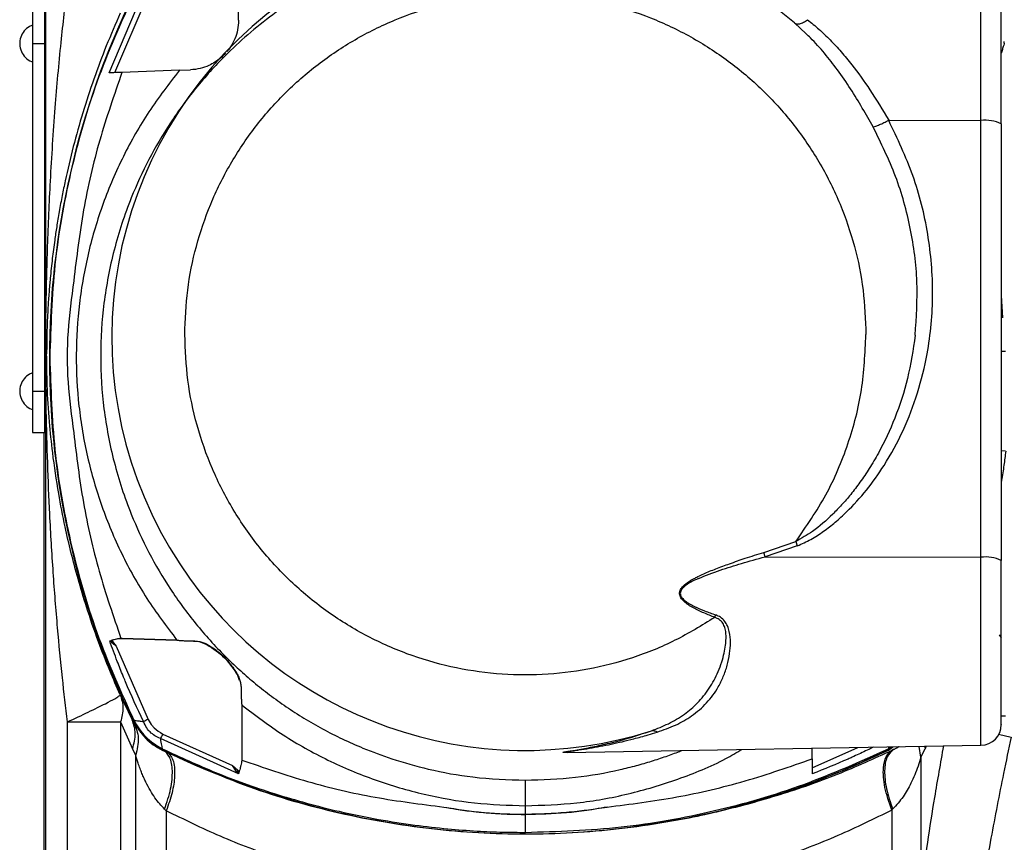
# Model space of a CAD drawing. Header units: millimetres. Extents: x 708 to 6010, y 131 to 3804.
# Tile 41 of 54: x 4023 to 4142, y 2687 to 2786. Entities that reach past the tile are written whole.
import ezdxf

# ---------------------------------------------------------------- set-up
doc = ezdxf.new("R2010")
doc.units = ezdxf.units.MM

msp = doc.modelspace()

# ---------------------------------------------------------------- linework, layer by layer
at = {"color": 8, "linetype": 'Continuous', "lineweight": 25}
for p, q in [((4138.78, 2773.91), (4138.78, 2796.57)), ((4138.78, 2698.44), (4138.78, 2721.15)), ((4140.98, 2711.8), (4141.24, 2711.41)), ((4140.89, 2699.77), (4142.41, 2699.43)), ((4118.4, 2695.72), (4123.92, 2698.19)), ((4131.53, 2697), (4131.3, 2698.31)), ((4131.97, 2698.33), (4132.04, 2698.02)), ((4132.17, 2698.33), (4132.04, 2698.02))]:
    msp.add_line(p, q, dxfattribs=at)
at = {"color": 7, "linetype": 'Continuous', "lineweight": 25}
for p, q in [((4025.76, 2793.66), (4025.76, 2681.2)), ((4033.47, 2779.67), (4037.6, 2789.41)), ((4038.14, 2789.15), (4034.09, 2779.69)), ((4024.2, 2788.21), (4024.2, 2783.21)), ((4025.7, 2783.21), (4025.7, 2788.21)), ((4049.08, 2786.03), (4049.08, 2787.12)), ((4117.65, 2784.39), (4116.24, 2785.7)), ((4116.24, 2785.7), (4116.38, 2785.65)), ((4024.2, 2783.21), (4025.7, 2783.21)), ((4024.2, 2783.21), (4024.2, 2741.21)), ((4025.7, 2741.21), (4025.7, 2783.21)), ((4041.95, 2779.98), (4035, 2779.73)), ((4041.95, 2779.98), (4043.29, 2780.03)), ((4043.07, 2776.78), (4041.98, 2775.26)), ((4127.63, 2773.94), (4138.78, 2773.91)), ((4138.78, 2721.15), (4138.78, 2773.91)), ((4141.24, 2773.5), (4141.24, 2720.75)), ((4141.24, 2752.78), (4141.39, 2750.07)), ((4141.24, 2746.03), (4141.74, 2746.04)), ((4024.2, 2741.21), (4025.7, 2741.21)), ((4024.2, 2741.21), (4024.2, 2736.21)), ((4025.7, 2736.21), (4025.7, 2741.21)), ((4024.2, 2736.21), (4025.7, 2736.21)), ((4025.59, 2685.71), (4025.59, 2736.21)), ((4141.74, 2733.98), (4141.24, 2733.99)), ((4112.56, 2721.74), (4116.4, 2723.05)), ((4116.4, 2723.05), (4116.59, 2722.54)), ((4112.72, 2721.22), (4112.56, 2721.74)), ((4116.59, 2722.54), (4112.72, 2721.22)), ((4112.72, 2721.22), (4138.78, 2721.15)), ((4033.52, 2711.05), (4033.73, 2711.1)), ((4033.52, 2711.05), (4033.78, 2710.99)), ((4033.76, 2710.84), (4033.52, 2711.04)), ((4033.73, 2711.1), (4033.78, 2711.12)), ((4033.79, 2710.99), (4033.76, 2710.84)), ((4034.38, 2711.27), (4033.77, 2711.12)), ((4033.77, 2711.12), (4033.86, 2710.98)), ((4033.78, 2711.12), (4034.38, 2711.28)), ((4033.86, 2710.98), (4033.79, 2711)), ((4033.86, 2710.98), (4034.32, 2710.42)), ((4034.38, 2711.28), (4034.88, 2711.35)), ((4034.38, 2711.27), (4034.38, 2711.28)), ((4034.88, 2711.35), (4035.01, 2711.34)), ((4034.88, 2711.35), (4034.88, 2711.34)), ((4035.01, 2711.33), (4034.88, 2711.34)), ((4035.01, 2711.34), (4041.64, 2711.15)), ((4035.01, 2711.34), (4035.01, 2711.33)), ((4041.65, 2711.14), (4035.01, 2711.33)), ((4041.65, 2711.14), (4041.64, 2711.15)), ((4041.65, 2711.14), (4041.91, 2711.1)), ((4041.91, 2711.11), (4041.91, 2711.1)), ((4043.11, 2711.06), (4043.12, 2711.05)), ((4043.12, 2711.05), (4043.64, 2711.03)), ((4043.64, 2711.06), (4043.64, 2711.03)), ((4043.64, 2711.03), (4044.31, 2710.96)), ((4044.3, 2710.99), (4044.31, 2710.96)), ((4044.31, 2710.96), (4045.27, 2710.61)), ((4034.32, 2710.42), (4038.16, 2701.56)), ((4045.25, 2710.66), (4045.27, 2710.61)), ((4048.99, 2706.9), (4049, 2706.85)), ((4049.21, 2706.26), (4049, 2706.85)), ((4034.79, 2704.54), (4036.24, 2701.53)), ((4049.47, 2703.32), (4049.47, 2696.81)), ((4036.39, 2701.34), (4036.43, 2701.46)), ((4141.24, 2701.99), (4141.74, 2702)), ((4028.41, 2649.03), (4028.41, 2701.27)), ((4034.83, 2701.27), (4036.27, 2698.01)), ((4034.83, 2701.27), (4034.83, 2649.03)), ((4037.2, 2700.04), (4037.23, 2700.01)), ((4049.08, 2694.98), (4039.64, 2699.24)), ((4039.92, 2699.8), (4048.36, 2696)), ((4036.66, 2697.23), (4036.27, 2698.01)), ((4039.87, 2698.02), (4039.84, 2697.9)), ((4039.84, 2697.9), (4039.86, 2697.86)), ((4039.87, 2698.02), (4039.87, 2698.02)), ((4088.79, 2697.57), (4138.78, 2698.44)), ((4118.4, 2696.81), (4118.4, 2698.09)), ((4127.6, 2698.02), (4127.93, 2698.26)), ((4127.6, 2698.02), (4127.6, 2698.02)), ((4127.64, 2697.9), (4127.6, 2698.02)), ((4127.61, 2697.86), (4128.09, 2698.2)), ((4127.61, 2697.86), (4127.64, 2697.9)), ((4127.64, 2697.9), (4128.15, 2698.26)), ((4128.22, 2697.91), (4128.01, 2697.81)), ((4131.53, 2697), (4132.04, 2698.02)), ((4036.66, 2644.24), (4036.66, 2697.23)), ((4049.47, 2696.81), (4049.48, 2696.66)), ((4131.53, 2697), (4131.53, 2681.19)), ((4048.81, 2695.32), (4048.36, 2696)), ((4048.36, 2696), (4049, 2695.43)), ((4048.81, 2695.32), (4049.01, 2695.35)), ((4049.08, 2694.98), (4048.81, 2695.32)), ((4049, 2695.43), (4049.01, 2695.35)), ((4049.17, 2695.29), (4049.01, 2695.35)), ((4049.01, 2695.35), (4049.08, 2694.98)), ((4049.17, 2695.29), (4049.08, 2694.98)), ((4083.74, 2690.1), (4083.74, 2691.14)), ((4040.15, 2690.72), (4040.36, 2690.52)), ((4040.36, 2690.52), (4040.36, 2640.34)), ((4128, 2690.61), (4128.11, 2690.72)), ((4128, 2690.61), (4128, 2640.3))]:
    msp.add_line(p, q, dxfattribs=at)
for centre, radius, start, end in [((4083.74, 2747.77), 49.96, 49.4138, 213.291), ((4126.15, 2745.22), 99.92, 153.9474, 206.0526), ((4139.37, 2769.83), 4.12, 63.056, 98.2318), ((4139.37, 2717.07), 4.12, 63.056, 98.2318), ((4138.74, 2700.94), 2.5, 271, 0), ((4083.74, 2787.79), 100.04, 243.9696, 296.0304)]:
    msp.add_arc(centre, radius, start, end, dxfattribs=at)
at = {"color": 8, "linetype": 'Continuous', "lineweight": 25}
msp.add_arc((4083.74, 2747.8), 49.98, 213.3257, 287.7297, dxfattribs=at)
at = {"color": 7, "linetype": 'Continuous', "lineweight": 25}
for points, knots in [([(4083.74, 2796.76), (4082.49, 2796.73), (4080.09, 2796.68), (4076.66, 2796.3), (4073.54, 2795.76), (4070.74, 2795.11), (4068.25, 2794.38), (4066.08, 2793.64), (4063.39, 2792.59), (4060.2, 2791.11), (4056.56, 2789.03), (4053.23, 2786.76), (4050.2, 2784.34), (4047.06, 2781.42), (4043.88, 2777.89), (4040.79, 2773.68), (4038.19, 2769.25), (4035.83, 2764.13), (4033.93, 2758.34), (4032.7, 2751.91), (4032.3, 2745.46), (4032.7, 2739.01), (4033.93, 2732.59), (4035.83, 2726.79), (4038.19, 2721.68), (4040.35, 2718), (4042.32, 2715.17), (4043.92, 2713.1), (4045.63, 2711.1), (4047.37, 2709.27), (4049.14, 2707.59), (4050.92, 2706.03), (4052.83, 2704.52), (4054.85, 2703.07), (4056.99, 2701.69), (4059.25, 2700.39), (4061.63, 2699.18), (4064.41, 2697.95), (4067.86, 2696.67), (4072.28, 2695.43), (4077.68, 2694.43), (4081.62, 2694.29), (4083.74, 2694.22)], [0, 0, 0, 0, 0.023207, 0.044629, 0.064264, 0.082114, 0.098177, 0.112453, 0.124943, 0.151867, 0.177834, 0.202842, 0.226892, 0.249983, 0.282738, 0.315064, 0.346963, 0.378433, 0.419715, 0.460237, 0.499998, 0.539759, 0.58028, 0.621562, 0.653033, 0.684932, 0.701047, 0.717269, 0.733598, 0.750034, 0.764356, 0.779052, 0.794123, 0.809568, 0.825388, 0.841582, 0.858151, 0.875095, 0.898127, 0.926624, 0.960582, 1, 1, 1, 1]), ([(4141.24, 2773.5), (4141.24, 2774.66), (4141.24, 2776.99), (4141.24, 2780.29), (4141.24, 2783.38), (4141.24, 2786.17), (4141.24, 2788.62), (4141.24, 2790.66), (4141.24, 2792.27), (4141.24, 2793.38), (4141.24, 2794), (4141.24, 2794.01), (4141.24, 2794.02)], [0, 0, 0, 0, 0.102849, 0.205693, 0.308541, 0.411387, 0.514234, 0.61708, 0.719926, 0.822774, 0.92562, 1, 1, 1, 1]), ([(4028.41, 2701.27), (4028.21, 2703.04), (4027.76, 2706.82), (4027.19, 2712.84), (4026.67, 2719.42), (4026.28, 2726.07), (4026.01, 2732.57), (4025.85, 2738.74), (4025.78, 2744.9), (4025.82, 2751.55), (4026, 2758.79), (4026.35, 2766.93), (4026.89, 2775.14), (4027.58, 2783), (4028.15, 2787.89), (4028.41, 2790.16)], [0, 0, 0, 0, 0.060021, 0.127801, 0.203345, 0.282405, 0.352111, 0.422655, 0.490498, 0.55971, 0.646015, 0.734686, 0.83432, 0.923293, 1, 1, 1, 1]), ([(4036.43, 2789.15), (4034.85, 2785.65), (4031.73, 2778.67), (4028.63, 2767.67), (4026.64, 2756.52), (4026.4, 2749.03), (4026.28, 2745.3)], [0, 0, 0, 0, 0.253553, 0.504736, 0.753554, 1, 1, 1, 1]), ([(4042.59, 2748.06), (4042.66, 2749.86), (4042.8, 2753.45), (4043.89, 2758.74), (4045.61, 2763.85), (4048, 2768.68), (4051, 2773.17), (4054.56, 2777.23), (4058.62, 2780.78), (4063.11, 2783.78), (4067.95, 2786.17), (4073.06, 2787.9), (4078.35, 2788.95), (4083.74, 2789.31), (4089.12, 2788.95), (4094.42, 2787.9), (4099.53, 2786.17), (4104.37, 2783.78), (4108.86, 2780.78), (4112.92, 2777.23), (4116.47, 2773.17), (4119.47, 2768.68), (4121.86, 2763.85), (4123.59, 2758.74), (4124.68, 2753.45), (4124.82, 2749.86), (4124.88, 2748.06)], [0, 0, 0, 0, 0.041666, 0.083333, 0.125, 0.166666, 0.208333, 0.249999, 0.291666, 0.333333, 0.374999, 0.416666, 0.458333, 0.5, 0.541666, 0.583333, 0.624999, 0.666666, 0.708333, 0.749999, 0.791667, 0.833333, 0.875, 0.916666, 0.958333, 1, 1, 1, 1]), ([(4034.79, 2786.88), (4034.22, 2785.57), (4033.07, 2782.93), (4031.58, 2778.91), (4030.24, 2774.85), (4029.09, 2770.75), (4028.3, 2767.41), (4027.76, 2764.79), (4027.42, 2762.94), (4027.12, 2761.14), (4026.84, 2759.25), (4026.57, 2757.18), (4026.35, 2755.09), (4026.18, 2753.12), (4026.07, 2751.55), (4025.99, 2750.02), (4025.92, 2748.16), (4025.91, 2746.67), (4025.9, 2745.71)], [0, 0, 0, 0, 0.099213, 0.198563, 0.298734, 0.398824, 0.50002, 0.54284, 0.590247, 0.634729, 0.674131, 0.727491, 0.784926, 0.825386, 0.868885, 0.897365, 0.934256, 1, 1, 1, 1]), ([(4049.08, 2786.03), (4049.06, 2785.63), (4049.01, 2784.84), (4048.67, 2783.78), (4048.24, 2782.98), (4047.89, 2782.47), (4047.72, 2782.28), (4047.69, 2782.25)], [0, 0, 0, 0, 0.275681, 0.553122, 0.828087, 0.967246, 1, 1, 1, 1]), ([(4117.82, 2786.09), (4118.29, 2785.71), (4119.23, 2784.94), (4120.58, 2783.65), (4121.91, 2782.21), (4123.54, 2780.24), (4125.48, 2777.52), (4126.89, 2775.18), (4127.63, 2773.94)], [0, 0, 0, 0, 0.118924, 0.241764, 0.368772, 0.500169, 0.734002, 1, 1, 1, 1]), ([(4024.21, 2785.44), (4024.08, 2785.39), (4023.69, 2785.24), (4023.15, 2784.75), (4022.73, 2783.99), (4022.61, 2783.11), (4022.8, 2782.24), (4023.31, 2781.51), (4023.83, 2781.09), (4024.17, 2781), (4024.22, 2780.98)], [0, 0, 0, 0, 0.07001, 0.216727, 0.366459, 0.516901, 0.667619, 0.818635, 0.97075, 1, 1, 1, 1]), ([(4141.6, 2783.27), (4141.6, 2783.31), (4141.59, 2783.37), (4141.59, 2783.44), (4141.59, 2783.47)], [0, 0, 0, 0, 0.498515, 1, 1, 1, 1]), ([(4047.53, 2782.06), (4047.48, 2782.01), (4047.3, 2781.8), (4046.62, 2781.19), (4045.68, 2780.6), (4044.46, 2780.15), (4043.68, 2780.07), (4043.29, 2780.03)], [0, 0, 0, 0, 0.043306, 0.162754, 0.519808, 0.76077, 1, 1, 1, 1]), ([(4041.95, 2779.98), (4040.68, 2778.34), (4038.14, 2775.06), (4035.08, 2769.63), (4032.62, 2763.92), (4030.84, 2757.95), (4029.75, 2751.82), (4029.36, 2745.61), (4029.69, 2739.4), (4030.73, 2733.26), (4032.46, 2727.29), (4034.87, 2721.55), (4037.88, 2716.1), (4040.39, 2712.8), (4041.64, 2711.15)], [0, 0, 0, 0, 0.083322, 0.166712, 0.249999, 0.333332, 0.416699, 0.5, 0.583302, 0.666673, 0.750002, 0.833298, 0.916685, 1, 1, 1, 1]), ([(4035, 2779.73), (4034.06, 2777.01), (4032.17, 2771.57), (4030.22, 2763.13), (4029.52, 2757.41), (4029.17, 2754.54)], [0, 0, 0, 0, 0.333167, 0.66659, 1, 1, 1, 1]), ([(4035, 2779.73), (4034.73, 2779.72), (4034.19, 2779.7), (4033.71, 2779.68), (4033.47, 2779.67)], [0, 0, 0, 0, 0.500021, 1, 1, 1, 1]), ([(4116.59, 2722.54), (4117.15, 2722.78), (4118.26, 2723.27), (4119.77, 2724.27), (4121.21, 2725.38), (4122.98, 2727), (4125.02, 2729.25), (4127.34, 2732.53), (4129.47, 2736.45), (4131.2, 2740.98), (4132.56, 2746.48), (4133.15, 2752.95), (4132.54, 2760.22), (4130.78, 2767.34), (4128.68, 2771.74), (4127.63, 2773.94)], [0, 0, 0, 0, 0.031254, 0.062357, 0.092571, 0.124465, 0.185441, 0.248755, 0.331453, 0.415048, 0.498764, 0.623868, 0.749149, 0.874705, 1, 1, 1, 1]), ([(4125.74, 2773.15), (4125.84, 2773.17), (4126.06, 2773.23), (4126.52, 2773.41), (4127.05, 2773.65), (4127.44, 2773.84), (4127.63, 2773.94)], [0, 0, 0, 0, 0.249056, 0.500002, 0.750948, 1, 1, 1, 1]), ([(4130.83, 2747.97), (4130.97, 2750.12), (4131.26, 2754.43), (4130.38, 2760.9), (4128.65, 2767.24), (4126.71, 2771.17), (4125.74, 2773.15)], [0, 0, 0, 0, 0.247291, 0.496732, 0.747793, 1, 1, 1, 1]), ([(4029.17, 2754.54), (4028.9, 2752.51), (4028.35, 2748.46), (4028.35, 2742.29), (4028.9, 2738.24), (4029.17, 2736.2)], [0, 0, 0, 0, 0.334028, 0.665972, 1, 1, 1, 1]), ([(4106.62, 2713.88), (4105.04, 2712.91), (4101.89, 2710.98), (4096.71, 2708.91), (4091.32, 2707.51), (4085.79, 2706.86), (4080.22, 2706.96), (4074.72, 2707.81), (4069.38, 2709.39), (4064.3, 2711.67), (4059.57, 2714.62), (4055.29, 2718.18), (4051.52, 2722.28), (4048.34, 2726.85), (4045.81, 2731.8), (4043.97, 2737.06), (4042.81, 2742.51), (4042.67, 2746.21), (4042.59, 2748.06)], [0, 0, 0, 0, 0.0625, 0.125, 0.1875, 0.25, 0.3125, 0.375, 0.4375, 0.5, 0.5625, 0.625, 0.6875, 0.75, 0.8125, 0.875, 0.937501, 1, 1, 1, 1]), ([(4116.4, 2723.05), (4117.68, 2724.89), (4120.24, 2728.58), (4122.85, 2734.8), (4124.57, 2741.34), (4124.78, 2745.82), (4124.88, 2748.06)], [0, 0, 0, 0, 0.25, 0.499999, 0.749997, 1, 1, 1, 1]), ([(4130.83, 2747.97), (4130.57, 2746.22), (4130.06, 2742.81), (4128.5, 2738.03), (4126.83, 2734.44), (4125.33, 2731.91), (4124.21, 2730.25), (4123.09, 2728.78), (4121.98, 2727.5), (4120.49, 2725.95), (4118.7, 2724.36), (4117.08, 2723.44), (4116.4, 2723.05)], [0, 0, 0, 0, 0.178778, 0.347214, 0.503991, 0.576365, 0.643414, 0.705232, 0.761909, 0.813555, 0.921262, 1, 1, 1, 1]), ([(4034.79, 2704.54), (4034.37, 2705.51), (4033.44, 2707.63), (4032.06, 2711.17), (4030.78, 2714.87), (4029.7, 2718.48), (4028.84, 2721.71), (4028.05, 2725.14), (4027.28, 2729.14), (4026.65, 2733.37), (4026.21, 2737.72), (4025.95, 2741.66), (4025.92, 2744.45), (4025.9, 2745.71)], [0, 0, 0, 0, 0.073076, 0.159697, 0.263754, 0.346942, 0.425833, 0.500088, 0.598106, 0.717862, 0.807575, 0.912375, 1, 1, 1, 1]), ([(4026.28, 2745.3), (4026.4, 2741.57), (4026.64, 2734.08), (4028.63, 2722.93), (4031.73, 2711.93), (4034.85, 2704.96), (4036.43, 2701.46)], [0, 0, 0, 0, 0.2464374, 0.4952486, 0.7464361, 1, 1, 1, 1]), ([(4024.21, 2743.44), (4024.08, 2743.39), (4023.69, 2743.24), (4023.15, 2742.75), (4022.73, 2741.99), (4022.61, 2741.11), (4022.8, 2740.24), (4023.31, 2739.51), (4023.83, 2739.09), (4024.17, 2739), (4024.22, 2738.98)], [0, 0, 0, 0, 0.070018, 0.216735, 0.366467, 0.51689, 0.667607, 0.81864, 0.970744, 1, 1, 1, 1]), ([(4029.17, 2736.2), (4029.51, 2733.38), (4030.2, 2727.74), (4032.11, 2719.42), (4033.96, 2714.04), (4034.88, 2711.35)], [0, 0, 0, 0, 0.333041, 0.666451, 1, 1, 1, 1]), ([(4106.62, 2713.88), (4106.19, 2714.06), (4105.31, 2714.41), (4104.03, 2715.01), (4103.07, 2715.61), (4102.56, 2716.16), (4102.41, 2716.48), (4102.36, 2716.74), (4102.38, 2717.01), (4102.48, 2717.25), (4102.63, 2717.48), (4102.93, 2717.81), (4103.29, 2718.09), (4103.69, 2718.34), (4103.87, 2718.45), (4104.03, 2718.53), (4104.15, 2718.6), (4104.35, 2718.71), (4104.73, 2718.9), (4105.28, 2719.16), (4106.01, 2719.47), (4107.04, 2719.88), (4108.48, 2720.41), (4110.41, 2721.07), (4111.81, 2721.51), (4112.56, 2721.74)], [0, 0, 0, 0, 0.083293, 0.167108, 0.249769, 0.282046, 0.297324, 0.312468, 0.328072, 0.343952, 0.358189, 0.375269, 0.422763, 0.438787, 0.458367, 0.459693, 0.470346, 0.483047, 0.500278, 0.545791, 0.590135, 0.639409, 0.741751, 0.860986, 1, 1, 1, 1]), ([(4104.64, 2718.59), (4105.51, 2718.94), (4107.22, 2719.61), (4109.93, 2720.44), (4111.76, 2720.95), (4112.72, 2721.22)], [0, 0, 0, 0, 0.330583, 0.646475, 1, 1, 1, 1]), ([(4141.24, 2701), (4141.24, 2700.98), (4141.24, 2700.82), (4141.24, 2701.47), (4141.24, 2703), (4141.24, 2705.51), (4141.24, 2708.73), (4141.24, 2712.5), (4141.24, 2716.6), (4141.24, 2719.37), (4141.24, 2720.75)], [0, 0, 0, 0, 0.0167164, 0.1571844, 0.2976549, 0.4381238, 0.5785929, 0.719062, 0.8595327, 1, 1, 1, 1]), ([(4104.64, 2718.59), (4104.33, 2718.45), (4103.71, 2718.16), (4102.99, 2717.7), (4102.58, 2717.25), (4102.46, 2716.94), (4102.45, 2716.7), (4102.52, 2716.46), (4102.7, 2716.17), (4103.23, 2715.7), (4104.16, 2715.19), (4105.42, 2714.65), (4106.29, 2714.35), (4106.74, 2714.19)], [0, 0, 0, 0, 0.12601, 0.250979, 0.313527, 0.342614, 0.372196, 0.402417, 0.433213, 0.495779, 0.659129, 0.823752, 1, 1, 1, 1]), ([(4098.96, 2700.2), (4099.66, 2700.46), (4101.09, 2701.01), (4102.95, 2702.13), (4104.61, 2703.55), (4105.76, 2704.97), (4106.54, 2706.29), (4107.05, 2707.35), (4107.47, 2708.45), (4107.76, 2709.53), (4107.92, 2710.48), (4107.99, 2711.3), (4107.98, 2712.01), (4107.86, 2712.64), (4107.6, 2713.2), (4107.2, 2713.66), (4106.81, 2713.81), (4106.62, 2713.88)], [0, 0, 0, 0, 0.12228, 0.250244, 0.370953, 0.501872, 0.565354, 0.628261, 0.696422, 0.754657, 0.805068, 0.846712, 0.879942, 0.912727, 0.940719, 0.970987, 1, 1, 1, 1]), ([(4099.68, 2700.04), (4100.43, 2700.3), (4101.92, 2700.83), (4103.93, 2701.98), (4105.7, 2703.5), (4106.91, 2705.16), (4107.68, 2706.74), (4108.14, 2708.08), (4108.44, 2709.47), (4108.54, 2710.83), (4108.46, 2711.97), (4108.19, 2712.84), (4107.84, 2713.44), (4107.35, 2713.92), (4106.94, 2714.1), (4106.74, 2714.19)], [0, 0, 0, 0, 0.125702, 0.249411, 0.3850064, 0.5200023, 0.5949725, 0.6707707, 0.7443263, 0.8105431, 0.8736556, 0.9076983, 0.9381144, 0.9710043, 1, 1, 1, 1]), ([(4106.62, 2713.88), (4106.64, 2713.94), (4106.68, 2714.04), (4106.72, 2714.14), (4106.74, 2714.19)], [0, 0, 0, 0, 0.499988, 1, 1, 1, 1]), ([(4037.62, 2701.31), (4036.86, 2702.9), (4036.09, 2704.51), (4035.32, 2706.37), (4034.98, 2707.18), (4034.34, 2708.8), (4033.82, 2710.22), (4033.52, 2711.05)], [0, 0, 0, 0, 0.499945, 0.507173, 0.570044, 0.74995, 1, 1, 1, 1]), ([(4033.73, 2711.1), (4033.74, 2711.08), (4033.76, 2711.05), (4033.77, 2711.01), (4033.78, 2710.99)], [0, 0, 0, 0, 0.5004518, 1, 1, 1, 1]), ([(4034.88, 2711.34), (4034.8, 2711.33), (4034.68, 2711.32), (4034.52, 2711.3), (4034.44, 2711.28), (4034.38, 2711.27)], [0, 0, 0, 0, 0.501973, 0.682787, 1, 1, 1, 1]), ([(4041.64, 2711.15), (4041.69, 2711.14), (4041.78, 2711.13), (4041.87, 2711.12), (4041.91, 2711.11)], [0, 0, 0, 0, 0.500204, 1, 1, 1, 1]), ([(4041.91, 2711.11), (4042.12, 2711.1), (4042.52, 2711.06), (4042.92, 2711.06), (4043.11, 2711.06)], [0, 0, 0, 0, 0.515571, 1, 1, 1, 1]), ([(4043.11, 2711.06), (4043.2, 2711.06), (4043.38, 2711.07), (4043.55, 2711.06), (4043.64, 2711.06)], [0, 0, 0, 0, 0.490219, 1, 1, 1, 1]), ([(4043.64, 2711.06), (4043.75, 2711.05), (4043.97, 2711.03), (4044.19, 2711.01), (4044.3, 2710.99)], [0, 0, 0, 0, 0.482755, 1, 1, 1, 1]), ([(4044.3, 2710.99), (4044.46, 2710.96), (4044.79, 2710.89), (4045.1, 2710.74), (4045.25, 2710.66)], [0, 0, 0, 0, 0.497198, 1, 1, 1, 1]), ([(4034.32, 2710.42), (4034.23, 2710.49), (4034.06, 2710.6), (4033.89, 2710.73), (4033.79, 2710.81), (4033.77, 2710.83), (4033.75, 2710.84)], [0, 0, 0, 0, 0.4998964, 0.8424667, 0.9443698, 1, 1, 1, 1]), ([(4045.25, 2710.66), (4045.62, 2710.44), (4046.34, 2710.01), (4047.4, 2709.09), (4048.32, 2708.02), (4048.77, 2707.27), (4048.99, 2706.9)], [0, 0, 0, 0, 0.250008, 0.500039, 0.749982, 1, 1, 1, 1]), ([(4045.27, 2710.61), (4046.02, 2710.11), (4047.53, 2709.12), (4048.51, 2707.61), (4049, 2706.85)], [0, 0, 0, 0, 0.4998516, 1, 1, 1, 1]), ([(4048.99, 2706.9), (4049.07, 2706.73), (4049.23, 2706.41), (4049.31, 2706.06), (4049.34, 2705.89)], [0, 0, 0, 0, 0.504025, 1, 1, 1, 1]), ([(4049.34, 2705.89), (4049.36, 2705.72), (4049.4, 2705.4), (4049.42, 2705.06), (4049.42, 2704.9)], [0, 0, 0, 0, 0.5225, 1, 1, 1, 1]), ([(4028.41, 2701.27), (4029.28, 2701.67), (4031.01, 2702.47), (4032.97, 2703.44), (4034.1, 2704.04), (4034.69, 2704.41), (4034.76, 2704.5), (4034.79, 2704.54)], [0, 0, 0, 0, 0.249633, 0.499265, 0.694354, 0.833445, 1, 1, 1, 1]), ([(4034.79, 2704.54), (4034.95, 2704.03), (4035.28, 2703.01), (4034.98, 2701.85), (4034.83, 2701.27)], [0, 0, 0, 0, 0.5000021, 1, 1, 1, 1]), ([(4049.42, 2704.9), (4049.42, 2704.84), (4049.42, 2704.74), (4049.42, 2704.63), (4049.42, 2704.58)], [0, 0, 0, 0, 0.4998045, 1, 1, 1, 1]), ([(4049.42, 2704.58), (4049.42, 2704.42), (4049.42, 2704.09), (4049.43, 2703.76), (4049.44, 2703.59)], [0, 0, 0, 0, 0.486086, 1, 1, 1, 1]), ([(4049.44, 2703.59), (4049.45, 2703.55), (4049.46, 2703.46), (4049.47, 2703.36), (4049.47, 2703.32)], [0, 0, 0, 0, 0.499681, 1, 1, 1, 1]), ([(4049.47, 2703.32), (4051.12, 2702.07), (4054.41, 2699.57), (4059.84, 2696.56), (4065.55, 2694.15), (4071.49, 2692.42), (4077.58, 2691.34), (4081.69, 2691.2), (4083.74, 2691.14)], [0, 0, 0, 0, 0.1669644, 0.3340442, 0.5009932, 0.6679483, 0.8342342, 1, 1, 1, 1]), ([(4036.27, 2698.01), (4036.45, 2698.64), (4036.79, 2699.9), (4036.42, 2700.99), (4036.24, 2701.53)], [0, 0, 0, 0, 0.500004, 1, 1, 1, 1]), ([(4036.43, 2701.46), (4036.45, 2701.46), (4036.49, 2701.46), (4036.7, 2701.43), (4037.07, 2701.39), (4037.43, 2701.34), (4037.62, 2701.31)], [0, 0, 0, 0, 0.211724, 0.440109, 0.697673, 1, 1, 1, 1]), ([(4036.43, 2701.46), (4036.86, 2700.75), (4037.73, 2699.32), (4039.16, 2698.45), (4039.87, 2698.02)], [0, 0, 0, 0, 0.5000206, 1, 1, 1, 1]), ([(4038.16, 2701.56), (4038.07, 2701.52), (4037.87, 2701.43), (4037.71, 2701.35), (4037.62, 2701.31)], [0, 0, 0, 0, 0.4993868, 1, 1, 1, 1]), ([(4038.16, 2701.56), (4038.32, 2701.29), (4038.53, 2700.92), (4039.11, 2700.3), (4039.56, 2700.02), (4039.92, 2699.8)], [0, 0, 0, 0, 0.371341, 0.501523, 1, 1, 1, 1]), ([(4028.41, 2701.27), (4029.1, 2701.27), (4030.48, 2701.27), (4032.31, 2701.27), (4033.85, 2701.27), (4034.51, 2701.27), (4034.83, 2701.27)], [0, 0, 0, 0, 0.249999, 0.499999, 0.749998, 1, 1, 1, 1]), ([(4036.39, 2701.34), (4036.82, 2700.63), (4037.69, 2699.2), (4039.12, 2698.33), (4039.84, 2697.9)], [0, 0, 0, 0, 0.499902, 1, 1, 1, 1]), ([(4036.45, 2701.14), (4036.69, 2700.54), (4037.17, 2699.35), (4036.83, 2697.94), (4036.66, 2697.23)], [0, 0, 0, 0, 0.499998, 1, 1, 1, 1]), ([(4039.64, 2699.24), (4039.2, 2699.47), (4038.56, 2699.8), (4037.92, 2700.58), (4037.73, 2701.05), (4037.62, 2701.31)], [0, 0, 0, 0, 0.500023, 0.71174, 1, 1, 1, 1]), ([(4037.3, 2700.06), (4037.47, 2699.8), (4038.09, 2698.84), (4039.12, 2698.27), (4039.86, 2697.86)], [0, 0, 0, 0, 0.26894, 1, 1, 1, 1]), ([(4039.92, 2699.8), (4039.87, 2699.7), (4039.77, 2699.5), (4039.68, 2699.32), (4039.64, 2699.24)], [0, 0, 0, 0, 0.500047, 1, 1, 1, 1]), ([(4039.64, 2699.24), (4039.69, 2698.95), (4039.77, 2698.51), (4039.83, 2698.12), (4039.86, 2698.05), (4039.87, 2698.02)], [0, 0, 0, 0, 0.461446, 0.724519, 1, 1, 1, 1]), ([(4089.11, 2697.58), (4089.07, 2697.57), (4088.74, 2697.55), (4088.41, 2697.55), (4088.27, 2697.57), (4088.27, 2697.58), (4088.32, 2697.61), (4088.73, 2697.69), (4089.91, 2697.88), (4091.63, 2698.19), (4093.79, 2698.65), (4096.25, 2699.29), (4098.02, 2699.88), (4098.96, 2700.2)], [0, 0, 0, 0, 0.011259, 0.084276, 0.113434, 0.12785, 0.142439, 0.19561, 0.30223, 0.447251, 0.602989, 0.790605, 1, 1, 1, 1]), ([(4088.79, 2697.57), (4088.68, 2697.57), (4088.51, 2697.57), (4088.44, 2697.59), (4088.47, 2697.61), (4088.71, 2697.66), (4089.15, 2697.72), (4089.65, 2697.79), (4090.41, 2697.91), (4091.47, 2698.07), (4092.78, 2698.31), (4094.1, 2698.57), (4095.46, 2698.88), (4096.94, 2699.24), (4098.36, 2699.63), (4099.3, 2699.92), (4099.68, 2700.04)], [0, 0, 0, 0, 0.0407676, 0.0626306, 0.0844762, 0.1281322, 0.1737617, 0.2156509, 0.2645678, 0.3671202, 0.470199, 0.5727646, 0.6739372, 0.7832613, 0.914305, 1, 1, 1, 1]), ([(4098.96, 2700.2), (4099.07, 2700.21), (4099.3, 2700.23), (4099.55, 2700.1), (4099.68, 2700.04)], [0, 0, 0, 0, 0.499998, 1, 1, 1, 1]), ([(4142.41, 2699.43), (4142.11, 2697.97), (4141.54, 2695.24), (4140.73, 2691.16), (4139.97, 2687.15), (4139.25, 2683.11), (4138.8, 2680.37), (4138.58, 2679.04)], [0, 0, 0, 0, 0.220803, 0.413879, 0.606929, 0.810374, 1, 1, 1, 1]), ([(4039.87, 2698.02), (4042, 2697.03), (4046.41, 2694.99), (4053.55, 2692.46), (4060.16, 2690.64), (4065.86, 2689.48), (4070.25, 2688.79), (4074.22, 2688.34), (4077.78, 2688.07), (4080.9, 2687.94), (4082.84, 2687.92), (4083.74, 2687.92)], [0, 0, 0, 0, 0.1547093, 0.3213603, 0.499949, 0.6074241, 0.7052462, 0.7934147, 0.8719302, 0.9407917, 1, 1, 1, 1]), ([(4040.15, 2690.72), (4040.43, 2691.55), (4040.98, 2693.22), (4041.17, 2695.42), (4040.87, 2697.14), (4040.27, 2697.65), (4039.96, 2697.91)], [0, 0, 0, 0, 0.249499, 0.499999, 0.750501, 1, 1, 1, 1]), ([(4083.74, 2687.92), (4087.61, 2688.04), (4095.3, 2688.29), (4106.58, 2690.35), (4117.43, 2693.45), (4124.23, 2696.5), (4127.6, 2698.02)], [0, 0, 0, 0, 0.255922, 0.507897, 0.755923, 1, 1, 1, 1]), ([(4125.76, 2698.22), (4125.52, 2698.09), (4124.76, 2697.7), (4123.82, 2697.27), (4123.04, 2696.92), (4121.38, 2696.18), (4119.84, 2695.56), (4118.4, 2694.98)], [0, 0, 0, 0, 0.101075, 0.320848, 0.384858, 0.418267, 1, 1, 1, 1]), ([(4128.22, 2697.91), (4127.93, 2697.66), (4127.33, 2697.15), (4127.06, 2695.43), (4127.27, 2693.23), (4127.83, 2691.56), (4128.11, 2690.72)], [0, 0, 0, 0, 0.249712, 0.499553, 0.750286, 1, 1, 1, 1]), ([(4127.61, 2698.01), (4127.61, 2698.04), (4127.63, 2698.08), (4127.65, 2698.21), (4127.66, 2698.25)], [0, 0, 0, 0, 0.723516, 1, 1, 1, 1]), ([(4040.15, 2690.72), (4039.95, 2690.93), (4039.53, 2691.36), (4038.96, 2692.12), (4038.4, 2693), (4037.97, 2693.81), (4037.65, 2694.5), (4037.41, 2695.05), (4037.18, 2695.64), (4036.92, 2696.37), (4036.76, 2696.91), (4036.66, 2697.23)], [0, 0, 0, 0, 0.11102, 0.235318, 0.373384, 0.525597, 0.601406, 0.681881, 0.767035, 0.860761, 1, 1, 1, 1]), ([(4039.86, 2697.86), (4043.32, 2696.31), (4050.23, 2693.21), (4061.18, 2690.09), (4072.38, 2688.15), (4083.74, 2687.51), (4095.1, 2688.15), (4106.3, 2690.09), (4117.25, 2693.21), (4124.16, 2696.31), (4127.61, 2697.86)], [0, 0, 0, 0, 0.125, 0.25, 0.375, 0.5, 0.625, 0.75, 0.875, 1, 1, 1, 1]), ([(4040.34, 2697.73), (4040.66, 2697.44), (4041.29, 2696.86), (4041.44, 2694.93), (4041.13, 2692.74), (4040.61, 2691.26), (4040.36, 2690.52)], [0, 0, 0, 0, 0.2797401, 0.5593901, 0.7797564, 1, 1, 1, 1]), ([(4093.61, 2690.98), (4096.42, 2691.33), (4102.04, 2692.05), (4110.35, 2694), (4115.71, 2695.87), (4118.4, 2696.81)], [0, 0, 0, 0, 0.3329096, 0.6660315, 1, 1, 1, 1]), ([(4118.4, 2696.81), (4118.4, 2696.48), (4118.4, 2695.81), (4118.4, 2695.26), (4118.4, 2694.98)], [0, 0, 0, 0, 0.500051, 1, 1, 1, 1]), ([(4128, 2690.61), (4127.68, 2691.55), (4127.05, 2693.43), (4126.91, 2695.65), (4127.24, 2697.17), (4127.76, 2697.6), (4128.01, 2697.81)], [0, 0, 0, 0, 0.27974, 0.559391, 0.779754, 1, 1, 1, 1]), ([(4131.53, 2697), (4131.42, 2696.64), (4131.2, 2695.92), (4130.79, 2694.87), (4130.22, 2693.62), (4129.42, 2692.18), (4128.55, 2691.21), (4128.11, 2690.72)], [0, 0, 0, 0, 0.162407, 0.319043, 0.474914, 0.735275, 1, 1, 1, 1]), ([(4049.36, 2696), (4049.33, 2695.88), (4049.27, 2695.64), (4049.21, 2695.42), (4049.18, 2695.32)], [0, 0, 0, 0, 0.508568, 1, 1, 1, 1]), ([(4049.48, 2696.66), (4049.46, 2696.55), (4049.44, 2696.32), (4049.39, 2696.11), (4049.36, 2696)], [0, 0, 0, 0, 0.499808, 1, 1, 1, 1]), ([(4049.48, 2696.66), (4052.12, 2695.75), (4057.39, 2693.93), (4065.56, 2692.03), (4071.1, 2691.33), (4073.87, 2690.98)], [0, 0, 0, 0, 0.3332551, 0.6666824, 1, 1, 1, 1]), ([(4049, 2695.43), (4049.03, 2695.41), (4049.08, 2695.36), (4049.15, 2695.33), (4049.18, 2695.32)], [0, 0, 0, 0, 0.525472, 1, 1, 1, 1]), ([(4049.18, 2695.32), (4049.18, 2695.31), (4049.18, 2695.31), (4049.18, 2695.3), (4049.17, 2695.29)], [0, 0, 0, 0, 0.499755, 1, 1, 1, 1]), ([(4083.74, 2691.14), (4083.74, 2691.53), (4083.74, 2692.31), (4083.74, 2693.31), (4083.74, 2694.03), (4083.74, 2694.16), (4083.74, 2694.22)], [0, 0, 0, 0, 0.250082, 0.500644, 0.751196, 1, 1, 1, 1]), ([(4073.87, 2690.98), (4075.51, 2690.72), (4078.78, 2690.2), (4082.08, 2690.13), (4083.74, 2690.1)], [0, 0, 0, 0, 0.500001, 1, 1, 1, 1]), ([(4073.87, 2690.98), (4074.36, 2690.89), (4075.56, 2690.68), (4077.57, 2690.42), (4079.71, 2690.23), (4081.8, 2690.11), (4083.08, 2690.1), (4083.74, 2690.09)], [0, 0, 0, 0, 0.151404, 0.367602, 0.612936, 0.800098, 1, 1, 1, 1]), ([(4083.74, 2690.1), (4085.39, 2690.13), (4088.7, 2690.2), (4091.97, 2690.72), (4093.61, 2690.98)], [0, 0, 0, 0, 0.499999, 1, 1, 1, 1]), ([(4093.61, 2690.98), (4093.13, 2690.89), (4091.94, 2690.69), (4089.86, 2690.41), (4087.56, 2690.21), (4085.46, 2690.11), (4084.25, 2690.1), (4083.74, 2690.09)], [0, 0, 0, 0, 0.145167, 0.366451, 0.633236, 0.845349, 1, 1, 1, 1]), ([(4128, 2690.61), (4125.85, 2689.55), (4121.51, 2687.41), (4114.58, 2684.78), (4107.32, 2682.61), (4099.81, 2681.02), (4092.05, 2680.03), (4084.2, 2679.69), (4076.35, 2680.01), (4068.58, 2680.98), (4061.07, 2682.56), (4053.8, 2684.71), (4046.86, 2687.33), (4042.51, 2689.47), (4040.36, 2690.52)], [0, 0, 0, 0, 0.082799, 0.167202, 0.249059, 0.333007, 0.41641, 0.499985, 0.583563, 0.666973, 0.750921, 0.832787, 0.917194, 1, 1, 1, 1]), ([(4083.74, 2687.92), (4083.74, 2687.95), (4083.74, 2688.02), (4083.74, 2688.44), (4083.74, 2689.02), (4083.74, 2689.6), (4083.74, 2689.93), (4083.74, 2690.09)], [0, 0, 0, 0, 0.212409, 0.450452, 0.712887, 0.853745, 1, 1, 1, 1])]:
    msp.add_open_spline(points, degree=3, knots=knots, dxfattribs=at)
at = {"color": 8, "linetype": 'Continuous', "lineweight": 25}
for points, knots in [([(4116.38, 2785.65), (4116.42, 2785.62), (4116.55, 2785.55), (4116.88, 2785.59), (4117.33, 2785.76), (4117.66, 2785.98), (4117.82, 2786.09)], [0, 0, 0, 0, 0.143414, 0.429704, 0.715963, 1, 1, 1, 1]), ([(4125.74, 2773.15), (4125.31, 2773.91), (4124.44, 2775.47), (4123.02, 2777.78), (4121.5, 2780), (4119.88, 2782.05), (4118.61, 2783.5), (4117.83, 2784.23), (4117.65, 2784.39)], [0, 0, 0, 0, 0.183383, 0.37501, 0.575709, 0.760639, 0.946357, 1, 1, 1, 1]), ([(4141.6, 2783.27), (4141.56, 2783.13), (4141.5, 2782.95), (4141.31, 2782.3), (4141.24, 2782.07), (4141.24, 2782.06)], [0, 0, 0, 0, 0.736845, 0.988565, 1, 1, 1, 1]), ([(4141.78, 2733.96), (4141.7, 2733.4), (4141.55, 2732.22), (4141.36, 2730.98), (4141.25, 2730.31), (4141.24, 2730.25)], [0, 0, 0, 0, 0.453841, 0.953124, 1, 1, 1, 1]), ([(4083.74, 2691.14), (4085.82, 2691.2), (4089.99, 2691.34), (4096.18, 2692.46), (4102.2, 2694.27), (4106.8, 2696.12), (4109.24, 2697.56), (4109.88, 2697.94)], [0, 0, 0, 0, 0.228598, 0.457837, 0.687997, 0.918879, 1, 1, 1, 1]), ([(4128.89, 2698.27), (4128.85, 2698.25), (4128.71, 2698.15), (4128.49, 2698.04), (4128.3, 2697.95), (4128.24, 2697.92), (4128.22, 2697.91)], [0, 0, 0, 0, 0.182108, 0.753134, 0.91676, 1, 1, 1, 1]), ([(4131.53, 2681.19), (4132.07, 2684.88), (4132.92, 2690.71), (4133.92, 2696.3), (4134.29, 2698.37)], [0, 0, 0, 0, 0.63105, 1, 1, 1, 1]), ([(4083.74, 2694.22), (4085.76, 2694.29), (4089.61, 2694.42), (4094.08, 2695.22), (4097.12, 2695.97), (4098.97, 2696.51), (4100.7, 2697.08), (4101.91, 2697.52), (4102.54, 2697.78), (4102.63, 2697.81)], [0, 0, 0, 0, 0.313914, 0.59671, 0.701148, 0.800599, 0.895062, 0.98454, 1, 1, 1, 1]), ([(4128.01, 2697.81), (4125.84, 2696.82), (4121.51, 2694.84), (4114.56, 2692.39), (4107.29, 2690.41), (4101.37, 2689.16), (4097.83, 2688.78), (4096.9, 2688.68)], [0, 0, 0, 0, 0.230117, 0.458463, 0.685896, 0.917022, 1, 1, 1, 1])]:
    msp.add_open_spline(points, degree=3, knots=knots, dxfattribs=at)

doc.saveas('drawing.dxf')
